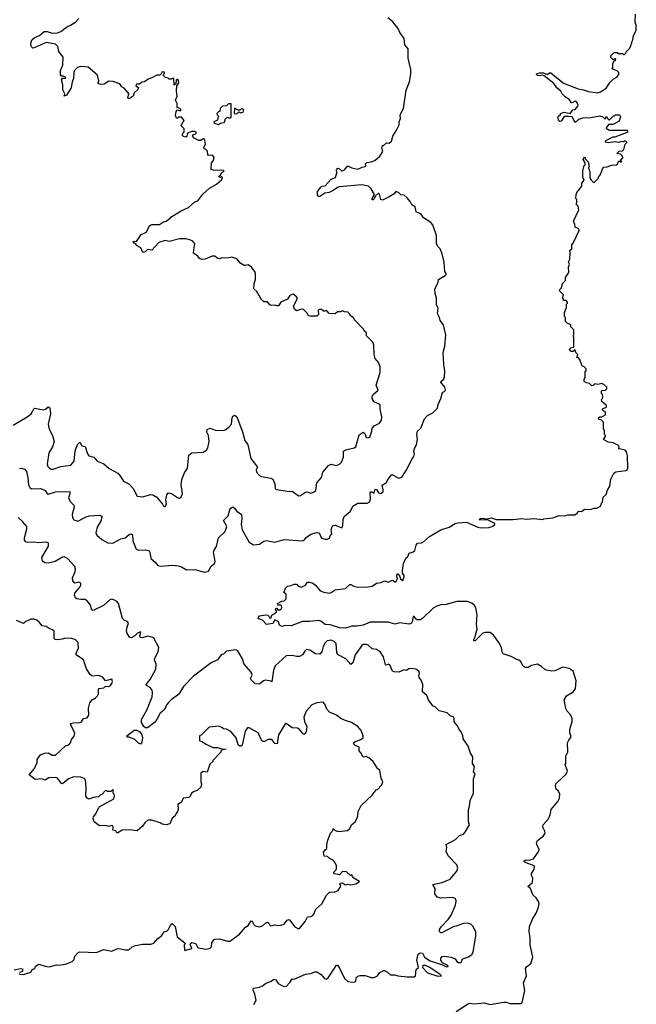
# Model space of a CAD drawing. Extents: x 2240384 to 2404287, y 351326 to 526670.
# Tile 233 of 256: x 2341617 to 2347630, y 480316 to 489920. Entities that reach past the tile are written whole.
import ezdxf

# ---------------------------------------------------------------- set-up
doc = ezdxf.new("R2010")
doc.units = 0

msp = doc.modelspace()

# ---------------------------------------------------------------- linework, layer by layer
at = {"layer": '0CON20XD'}
for points in [[(2343036.9, 487766.9), (2342974.6, 487745.4), (2342905, 487673.3), (2342865, 487677.5), (2342840, 487655), (2342825, 487650), (2342814.3, 487654.3), (2342800, 487695), (2342757, 487717), (2342750, 487735), (2342735, 487740), (2342723.8, 487755), (2342735, 487760), (2342755, 487757.5), (2342802.5, 487825), (2342855, 487847.5), (2342881.2, 487905), (2342893.4, 487916.6), (2342905, 487922), (2342979.5, 487920.5), (2343020.3, 487949.7), (2343045, 487956.2), (2343085, 487983.3), (2343092.5, 487995), (2343185, 488051.2), (2343263.6, 488086.4), (2343326.4, 488143.6), (2343355.9, 488154.1), (2343402.3, 488217.7), (2343466.7, 488275), (2343535, 488316.2), (2343589.3, 488360.7), (2343595, 488380), (2343585, 488390), (2343575, 488380), (2343563, 488383), (2343560, 488395), (2343578.3, 488401.7), (2343580, 488415), (2343610, 488445), (2343605, 488450), (2343505, 488452.5), (2343485, 488460), (2343487.5, 488525), (2343507.5, 488545), (2343512.5, 488575), (2343497, 488597), (2343460, 488595), (2343452.5, 488605), (2343448.3, 488638.3), (2343428.3, 488658.3), (2343415, 488660), (2343413, 488677), (2343430, 488705), (2343422.5, 488745), (2343415, 488757.5), (2343405, 488757.5), (2343385, 488742.5), (2343365, 488742.5), (2343320, 488765), (2343302.5, 488785), (2343311.7, 488798.3), (2343328.3, 488801.7), (2343340, 488815), (2343325, 488830), (2343295, 488830), (2343263, 488817), (2343250, 488805), (2343248.3, 488781.7), (2343237, 488773), (2343215, 488780), (2343203, 488793), (2343210, 488815), (2343220, 488825), (2343220, 488855), (2343192.5, 488885), (2343211.7, 488928.3), (2343220, 488935), (2343195, 488970), (2343165, 488970), (2343155, 488960), (2343145, 488960), (2343137.5, 488985), (2343142.5, 489025), (2343155, 489040), (2343185, 489030), (2343190, 489035), (2343190, 489045), (2343180, 489055), (2343153, 489063), (2343151.7, 489101.7), (2343137.5, 489135), (2343153.3, 489175), (2343147.5, 489225), (2343150, 489275), (2343167.5, 489305), (2343167, 489327), (2343160, 489335), (2343153, 489337), (2343141.7, 489328.3), (2343140, 489295), (2343125, 489280), (2343120, 489345), (2343115, 489350), (2343095, 489340), (2343075, 489340), (2343065, 489350), (2343040, 489355), (2343020, 489375), (2343020, 489385), (2343030, 489395), (2343028.3, 489408.3), (2343005, 489410), (2342998.3, 489391.7), (2342985, 489380), (2342955, 489380), (2342905, 489352.5), (2342869.3, 489340.7), (2342835, 489312.5), (2342808.3, 489311.7), (2342785, 489290), (2342755, 489290), (2342750, 489275), (2342777, 489257), (2342770.7, 489239.3), (2342733.3, 489205), (2342722.5, 489175), (2342685, 489147.5), (2342673.3, 489155), (2342680, 489195), (2342676.1, 489206.1), (2342635, 489252.5), (2342612.5, 489265), (2342592.5, 489295), (2342528.3, 489318.3), (2342485, 489321.2), (2342439.5, 489290.5), (2342405, 489286.7), (2342387.5, 489295), (2342383.6, 489303.6), (2342390, 489325), (2342378.8, 489365), (2342373, 489383), (2342285.9, 489455.9), (2342215, 489462.5), (2342180, 489455), (2342153.3, 489425), (2342146.7, 489405), (2342142.5, 489345), (2342130, 489315), (2342119.2, 489255), (2342075, 489183.3), (2342052.5, 489172.5), (2342057.5, 489195), (2342037.5, 489235), (2342038.8, 489285), (2342026.1, 489333.9), (2342035, 489350), (2342061.7, 489348.3), (2342067.5, 489355), (2342045, 489370), (2342025, 489367.5), (2342016.7, 489385), (2342013.8, 489425), (2342037.5, 489475), (2342041.2, 489555), (2341999.3, 489609.3), (2341989.7, 489659.7), (2341965, 489680), (2341875, 489695.7), (2341760, 489645), (2341745, 489643.3), (2341733.3, 489655), (2341727.5, 489675), (2341730, 489705), (2341740, 489725), (2341765, 489746.2), (2341810, 489765), (2341855, 489803.3), (2341885, 489806), (2341935, 489787.1), (2341985, 489790.6), (2342020, 489805), (2342075, 489845.8), (2342113.3, 489865), (2342160, 489895), (2342195, 489931.2)], [(2343622.4, 484927.6), (2343638.1, 484975), (2343605.8, 485035), (2343649.1, 485080.9), (2343669.3, 485150.7), (2343695, 485166.7), (2343712.5, 485155), (2343736.2, 485125), (2343778.8, 485095), (2343784.2, 485054.2), (2343778.5, 484995), (2343788.1, 484945), (2343854.4, 484825), (2343897.9, 484797.9), (2343955, 484802.9), (2343998.2, 484831.8), (2344025, 484839.1), (2344105.4, 484824.6), (2344195, 484848), (2344375, 484837.1), (2344393.3, 484846.7), (2344409.7, 484870.3), (2344455, 484900.6), (2344515, 484917.9), (2344536.2, 484915), (2344561.8, 484861.8), (2344595, 484851.4), (2344617.9, 484852.1), (2344637.3, 484862.7), (2344644.1, 484885.9), (2344660, 484905), (2344654.5, 484944.5), (2344662.7, 484975), (2344675, 484985.3), (2344695, 484989.3), (2344757.5, 484962.5), (2344767.8, 484985), (2344771.1, 485045), (2344781.4, 485075), (2344842, 485125), (2344866.2, 485175), (2344915, 485202.5), (2345005, 485204.2), (2345032.3, 485217.7), (2345038, 485245), (2345034.4, 485305), (2345040, 485315), (2345055, 485314.2), (2345075, 485300), (2345085, 485342), (2345097.6, 485337.6), (2345114.5, 485304.5), (2345135, 485298.8), (2345153, 485307), (2345160, 485315), (2345160, 485335), (2345151.7, 485378.3), (2345193.3, 485405), (2345206.7, 485435), (2345245, 485482.5), (2345315, 485447.5), (2345345, 485457.5), (2345387, 485523), (2345443.3, 485635), (2345461.7, 485658.3), (2345466, 485685), (2345461.2, 485715), (2345470, 485745), (2345487.3, 485772.7), (2345496, 485825), (2345488.8, 485875), (2345496, 485905), (2345529.4, 485935), (2345563.6, 486026.4), (2345595, 486058.8), (2345646.1, 486083.9), (2345690.7, 486129.3), (2345697.5, 486165), (2345723.3, 486225), (2345740, 486285), (2345762.5, 486297.5), (2345770, 486310), (2345764.5, 486335), (2345723.8, 486385), (2345726.2, 486393.8), (2345753.3, 486415), (2345758.8, 486435), (2345762, 486495), (2345752, 486555), (2345746.2, 486675), (2345764, 486735), (2345771.2, 486845), (2345750, 486945), (2345717.5, 486985), (2345712.5, 487015), (2345692.5, 487055), (2345697.5, 487105), (2345683, 487137), (2345682.5, 487205), (2345668.3, 487248.3), (2345666.7, 487295), (2345697.5, 487355), (2345702.5, 487385), (2345767.5, 487425), (2345777.5, 487435), (2345777.5, 487445), (2345763.3, 487465), (2345756.7, 487555), (2345737.5, 487635), (2345717.5, 487685), (2345697.5, 487705), (2345683.3, 487735), (2345682.5, 487815), (2345645, 487920), (2345625, 487942.5), (2345555, 487987.5), (2345533, 488023), (2345482.5, 488045), (2345472.5, 488095), (2345442.5, 488115), (2345426.1, 488146.1), (2345395, 488182.5), (2345367.7, 488207.7), (2345335, 488212.5), (2345312.5, 488235), (2345285, 488243.3), (2345267.7, 488222.3), (2345226.1, 488193.9), (2345155, 488160), (2345137.5, 488165), (2345126.4, 488216.4), (2345115, 488227.5), (2345087.5, 488202.5), (2345075, 488173.3), (2345065, 488163.3), (2345055, 488162.5), (2345053.8, 488175), (2345077.5, 488215), (2345045, 488270), (2345020, 488295), (2344955, 488308.1), (2344735, 488290.6), (2344715, 488284.2), (2344675, 488252.9), (2344635, 488234.5), (2344592.3, 488227.7), (2344545, 488196.7), (2344533.8, 488193.8), (2344520.7, 488200.7), (2344520, 488245), (2344555, 488287.5), (2344565, 488296.7), (2344595, 488298.8), (2344655, 488364), (2344698.1, 488381.9), (2344710, 488425), (2344706.7, 488455), (2344715, 488467.5), (2344725, 488472.5), (2344755, 488446.7), (2344765, 488446), (2344785.6, 488454.4), (2344815, 488490), (2344825, 488491.2), (2344855.9, 488475.9), (2344915, 488460.8), (2344958.3, 488481.7), (2344985, 488487.5), (2344992.5, 488495), (2344990, 488515), (2345003.9, 488526.1), (2345045, 488533.3), (2345080, 488545), (2345130.5, 488589.5), (2345157.5, 488635), (2345148.8, 488665), (2345155, 488692.5), (2345165, 488692.5), (2345195, 488720), (2345220, 488715), (2345243.6, 488736.4), (2345256.4, 488783.6), (2345290, 488835), (2345316.7, 488895), (2345317, 488923), (2345330, 488955), (2345328.3, 488991.7), (2345360, 489055), (2345387, 489233), (2345420, 489315), (2345433, 489387), (2345433, 489433), (2345406.7, 489545), (2345406.7, 489635), (2345373.3, 489675), (2345365, 489737.5), (2345323.3, 489795), (2345307.5, 489835), (2345255, 489897.5), (2345208.3, 489938.3)], [(2344905, 484004.7), (2344856.2, 484003.8), (2344795, 483986), (2344735, 483989.1), (2344645, 484018.2), (2344595, 484021.8), (2344555, 484051.8), (2344535, 484058.8), (2344445, 484048.6), (2344375, 484049.6), (2344265, 484006.7), (2344205, 484011.2), (2344177.5, 484002.5), (2344150, 484015), (2344140, 484045), (2344105, 484066.7), (2344085, 484031.2), (2344025, 484020), (2343985, 484062), (2343948.8, 484075), (2343943.8, 484086.2), (2343955.8, 484104.2), (2344015, 484114), (2344040, 484110), (2344052.5, 484085), (2344065, 484083.3), (2344077, 484113), (2344100, 484125), (2344120, 484145), (2344120, 484155), (2344110, 484165), (2344121.7, 484178.3), (2344128.3, 484178.3), (2344132.5, 484162.5), (2344155, 484163.3), (2344166.4, 484173.6), (2344172.5, 484185), (2344170, 484205), (2344165, 484210), (2344135, 484210), (2344130, 484225), (2344175, 484247.5), (2344195, 484250), (2344215, 484270), (2344216.2, 484316.2), (2344190, 484335), (2344200, 484345), (2344210, 484375), (2344230, 484395), (2344265, 484400), (2344295, 484412.5), (2344315, 484412.5), (2344333.9, 484393.9), (2344365, 484386), (2344403.3, 484405), (2344425, 484432.5), (2344443.6, 484433.6), (2344475, 484423.3), (2344503.3, 484405), (2344548.8, 484348.8), (2344582.5, 484335), (2344635, 484327.1), (2344655, 484331.4), (2344695, 484360), (2344795, 484372.9), (2344835, 484410), (2344845, 484411.2), (2344874.2, 484394.2), (2344915, 484384.4), (2345012.3, 484387.7), (2345055, 484393.8), (2345095, 484423.3), (2345140.8, 484429.2), (2345175, 484446.7), (2345215, 484432.5), (2345235, 484447.5), (2345255, 484452.5), (2345275, 484437.5), (2345285, 484437.5), (2345301.2, 484465), (2345296, 484495), (2345301.7, 484518.3), (2345318.8, 484505), (2345330, 484465), (2345355, 484450), (2345366.7, 484485), (2345365, 484500), (2345350.7, 484520.7), (2345348.8, 484545), (2345360, 484615), (2345383.9, 484666.1), (2345402.5, 484685), (2345415, 484717.5), (2345455, 484728.8), (2345468.9, 484741.1), (2345483.3, 484795), (2345495, 484813.8), (2345535, 484817.5), (2345553.6, 484826.4), (2345615, 484880), (2345725, 484943.3), (2345805, 484970), (2345865, 485006.7), (2345889.3, 485010.7), (2345975, 485020), (2346085, 484970), (2346115, 484963.8), (2346193, 484967), (2346225, 484977.5), (2346250, 484995), (2346250, 485005), (2346185, 485036.7), (2346102.3, 485042.3), (2346097.5, 485045), (2346110, 485055), (2346125, 485058.9), (2346175, 485051.2), (2346215, 485060), (2346265, 485043.8), (2346425, 485043.8), (2346515, 485055.6), (2346555, 485047.1), (2346635, 485053.8), (2346715, 485044), (2346728.3, 485051.7), (2346815, 485060), (2346877, 485083), (2346928.8, 485081.2), (2346965, 485090), (2347029.3, 485090.7), (2347052.5, 485105), (2347070, 485125), (2347095, 485122.5), (2347125, 485146.7), (2347182.3, 485142.3), (2347215, 485154.2), (2347245, 485154.3), (2347280, 485175), (2347290, 485205), (2347300, 485215), (2347308.3, 485261.7), (2347335, 485290), (2347348.3, 485331.7), (2347371.7, 485368.3), (2347383, 485437), (2347410, 485495), (2347431.2, 485508.8), (2347528.1, 485521.9), (2347540.8, 485529.2), (2347547.5, 485545), (2347544.3, 485664.3), (2347535.9, 485705.9), (2347522.3, 485722.3), (2347465, 485732.5), (2347460, 485735), (2347462.5, 485755), (2347456.1, 485766.1), (2347405, 485792.5), (2347355, 485797.5), (2347310, 485825), (2347330, 485855), (2347330, 485865), (2347320, 485875), (2347320, 485915), (2347310, 485925), (2347310, 485995), (2347290, 486015), (2347265, 486020), (2347260, 486035), (2347273, 486047), (2347295, 486047.5), (2347330, 486065), (2347330, 486095), (2347315, 486100), (2347300, 486115), (2347300, 486125), (2347338.3, 486141.7), (2347340, 486155), (2347292.5, 486195), (2347290, 486215), (2347300, 486225), (2347302.5, 486245), (2347300, 486265), (2347290, 486275), (2347290, 486295), (2347298.3, 486301.7), (2347330, 486305), (2347341.7, 486318.3), (2347342.5, 486335), (2347315, 486362.5), (2347295, 486370), (2347255, 486362.5), (2347225, 486367.5), (2347208.3, 486351.7), (2347195, 486350), (2347175, 486370), (2347145, 486377.5), (2347121.7, 486391.7), (2347120, 486415), (2347130, 486425), (2347132.5, 486487.5), (2347140, 486495), (2347140, 486515), (2347118.3, 486538.3), (2347101.7, 486541.7), (2347080, 486605), (2347065, 486620), (2347050, 486625), (2347060, 486655), (2347040, 486675), (2347038.3, 486688.3), (2347025, 486700), (2347017, 486683), (2346995, 486682.5), (2346985, 486690), (2346980, 486705), (2346991.7, 486718.3), (2347020, 486725), (2347020, 486825), (2347010, 486835), (2347020, 486845), (2347020, 486895), (2346990, 486925), (2346990, 486945), (2346955, 486960), (2346940, 486975), (2346940, 487015), (2346930, 487025), (2346930, 487065), (2346937, 487073), (2346940, 487095), (2346950, 487105), (2346950, 487145), (2346960, 487155), (2346960, 487165), (2346945, 487180), (2346921.7, 487181.7), (2346920, 487195), (2346910, 487205), (2346920, 487235), (2346880, 487275), (2346883, 487287), (2346900, 487305), (2346910, 487345), (2346940, 487375), (2346940, 487405), (2346973.3, 487455), (2346970, 487505), (2346977.5, 487535), (2346970, 487555), (2346983.3, 487585), (2346986.7, 487646.7), (2346982.5, 487667.5), (2347000, 487685), (2347000, 487725), (2347015, 487740), (2347073.3, 487865), (2347068.3, 487878.3), (2347032.5, 487895), (2347031.7, 487921.7), (2347017.5, 487955), (2347070, 488065), (2347061.7, 488101.7), (2347040, 488125), (2347050, 488135), (2347050, 488165), (2347040, 488175), (2347042.5, 488215), (2347050, 488235), (2347100, 488295), (2347100, 488325), (2347120, 488355), (2347110, 488385), (2347110, 488445), (2347123, 488497), (2347130, 488505), (2347130, 488525), (2347112.5, 488555), (2347121.7, 488578.3), (2347130, 488575), (2347131.7, 488561.7), (2347161.7, 488531.7), (2347170, 488485), (2347160, 488475), (2347167.5, 488467.5), (2347176.7, 488435), (2347178.3, 488378.3), (2347185, 488360), (2347215, 488330), (2347260, 488375), (2347260, 488385), (2347281.7, 488408.3), (2347300, 488465), (2347315, 488480), (2347347, 488483), (2347388.3, 488501.7), (2347437, 488503), (2347450, 488515), (2347455, 488540), (2347465, 488540), (2347475, 488530), (2347490, 488535), (2347480, 488545), (2347480, 488555), (2347497.5, 488572.5), (2347495, 488590), (2347477, 488607), (2347440, 488615), (2347463, 488637), (2347495, 488640), (2347510, 488655), (2347520, 488705), (2347538.3, 488721.7), (2347538.3, 488728.3), (2347515, 488737.5), (2347505, 488730), (2347488.3, 488731.7), (2347455, 488722.5), (2347425, 488727.5), (2347355, 488717.5), (2347330, 488725), (2347330, 488735), (2347340, 488745), (2347403, 488777), (2347425, 488777.5), (2347550, 488825), (2347545, 488840), (2347365, 488840), (2347355, 488850), (2347345, 488850), (2347340, 488865), (2347365, 488900), (2347405, 488900), (2347425, 488910), (2347466.7, 488933.3), (2347480, 488975), (2347465, 488990), (2347425, 488990), (2347415, 488980), (2347405, 488980), (2347365, 488940), (2347351.7, 488951.7), (2347345, 488970), (2347331.7, 488968.3), (2347325, 488950), (2347308.3, 488968.3), (2347275, 488977.5), (2347185, 488963.3), (2347105, 488960), (2347065, 488946.7), (2347035, 488917.5), (2347005, 488972.5), (2346965, 488976.7), (2346926.1, 488973.9), (2346898.6, 488931.4), (2346885, 488926.7), (2346875, 488932.5), (2346863.8, 488965), (2346870.6, 488979.4), (2346890, 488995), (2346890, 489005), (2346925, 489018), (2346986.2, 489003.8), (2347010.7, 489039.3), (2347035, 489043.8), (2347060, 489075), (2347062.5, 489085), (2347051.2, 489115), (2347035, 489126), (2347005, 489107.5), (2346995, 489112.5), (2346979.3, 489139.3), (2346935, 489167.5), (2346907.5, 489195), (2346893, 489223), (2346854.1, 489254.1), (2346827.3, 489297.3), (2346732.9, 489372.9), (2346715, 489378), (2346685, 489371.4), (2346667.5, 489375), (2346656.7, 489385), (2346660, 489395), (2346685, 489402.5), (2346725, 489402), (2346765, 489386.7), (2346785, 489400), (2346795, 489400), (2346920.3, 489300.3), (2347064.2, 489244.2), (2347116.4, 489236.4), (2347165, 489220), (2347255, 489207.5), (2347280, 489215), (2347335, 489252.5), (2347375, 489310), (2347405, 489340), (2347439.3, 489360.7), (2347460, 489385), (2347460, 489405), (2347445, 489420), (2347403, 489433), (2347390, 489445), (2347400, 489455), (2347400, 489495), (2347410, 489505), (2347411.7, 489518.3), (2347428.3, 489521.7), (2347430, 489535), (2347425, 489540), (2347415, 489530), (2347401.7, 489531.7), (2347381.7, 489551.7), (2347381.7, 489568.3), (2347415, 489600), (2347445, 489600), (2347455, 489590), (2347495, 489590), (2347505, 489580), (2347515, 489580), (2347528.3, 489591.7), (2347530, 489605), (2347567, 489643), (2347587, 489693), (2347588.3, 489711.7), (2347597, 489723), (2347602.5, 489765), (2347627.5, 489815), (2347630, 489865), (2347620, 489895), (2347622.5, 489975)], [(2343555, 488897.5), (2343575, 488911.2), (2343615, 488920), (2343623, 488957), (2343645, 488967.5), (2343665, 488960), (2343680, 488965), (2343678.3, 489098.3), (2343655, 489100), (2343635, 489080), (2343595, 489077.5), (2343572.5, 489055), (2343570, 489025), (2343555, 489020), (2343540, 489005), (2343541.7, 488991.7), (2343560, 488975), (2343550, 488965), (2343545, 488940), (2343510, 488925), (2343515, 488910), (2343555, 488897.5)], [(2343735, 489000), (2343755, 489020), (2343775, 489012.5), (2343795, 489017.5), (2343802.5, 489042.5), (2343785, 489050), (2343761.7, 489038.3), (2343748.3, 489038.3), (2343713, 489057), (2343710, 489005), (2343735, 489000)], [(2341554.4, 485965.6), (2341691.2, 486045), (2341730, 486075), (2341739.2, 486090.8), (2341754.3, 486125.7), (2341765, 486132), (2341845, 486115.6), (2341868.9, 486121.1), (2341895, 486142.5), (2341910, 486135), (2341917.5, 486075), (2341896.4, 485973.6), (2341904.3, 485924.3), (2341936, 485865), (2341954, 485805), (2341936, 485755), (2341900.8, 485695), (2341886.2, 485585), (2341892.3, 485562.3), (2341906.4, 485546.4), (2341925, 485536.7), (2341945, 485536.2), (2342018.8, 485561.2), (2342116.7, 485575), (2342150, 485615), (2342158, 485715), (2342181.4, 485775), (2342205, 485797.5), (2342224.4, 485764.4), (2342257, 485757), (2342277.5, 485685), (2342292, 485665), (2342341.2, 485651.2), (2342373.9, 485613.9), (2342437.8, 485587.8), (2342491.3, 485541.3), (2342575, 485497.1), (2342595.4, 485475.4), (2342629.1, 485419.1), (2342681.3, 485391.3), (2342725, 485346.2), (2342762.7, 485272.7), (2342815, 485266), (2342895, 485290), (2342915.8, 485285.8), (2342955, 485263.8), (2343010, 485195), (2343015, 485180), (2343025, 485170), (2343035, 485170), (2343047.5, 485195), (2343042.5, 485235), (2343052, 485285), (2343065, 485303.3), (2343097.7, 485297.7), (2343155, 485260), (2343175, 485253.3), (2343192.5, 485265), (2343203.9, 485296.1), (2343192, 485385), (2343198.8, 485435), (2343225, 485500), (2343252.5, 485545), (2343267.3, 485672.7), (2343295, 485695.7), (2343405, 485702.5), (2343437.9, 485722.1), (2343450.8, 485745), (2343466, 485805), (2343458, 485865), (2343442.5, 485895), (2343445.9, 485924.1), (2343475, 485934), (2343525, 485916.2), (2343605, 485912.5), (2343628.3, 485921.7), (2343656.7, 485945), (2343682, 485975), (2343689.2, 486035), (2343697, 486053), (2343715, 486062), (2343735.4, 486045.4), (2343790.6, 485900.6), (2343811.2, 485815), (2343842.3, 485772.3), (2343870.6, 485640.6), (2343936.2, 485555), (2343922, 485525), (2343926.2, 485505), (2343954.1, 485474.1), (2343975, 485462.5), (2344065, 485448.8), (2344085, 485436.7), (2344106.4, 485393.6), (2344110, 485345), (2344125, 485336), (2344245, 485318.6), (2344275, 485320), (2344335, 485276.2), (2344355, 485278.8), (2344405, 485311.2), (2344425, 485313.8), (2344455, 485300), (2344475, 485306.7), (2344503.6, 485326.4), (2344516.4, 485403.6), (2344560, 485455), (2344574, 485505), (2344627.4, 485572.6), (2344654.3, 485585.7), (2344705, 485572), (2344735.8, 485584.2), (2344755.7, 485604.3), (2344775.8, 485654.2), (2344775, 485710), (2344795, 485724), (2344877.3, 485742.7), (2344893.8, 485755), (2344927.9, 485872.1), (2344965, 485897.5), (2344981.4, 485885), (2344995, 485843.8), (2345015, 485841.2), (2345030.7, 485849.3), (2345052, 485905), (2345055, 485936.7), (2345072.7, 485957.3), (2345125.8, 485984.2), (2345146.2, 486015), (2345150, 486045), (2345131.2, 486125), (2345133.3, 486155), (2345127.5, 486165), (2345075, 486192), (2345054, 486225), (2345054.2, 486245.8), (2345065, 486262.5), (2345113.3, 486305), (2345092.5, 486355), (2345133, 486477), (2345132.5, 486535), (2345117.5, 486575), (2345083.6, 486613.6), (2345072.5, 486655), (2345070, 486745), (2345060, 486775), (2345007.5, 486825), (2345000, 486835), (2344997.5, 486865), (2344980.7, 486880.7), (2344967.5, 486905), (2344883.6, 486993.6), (2344875, 487010), (2344865, 487020), (2344855, 487020), (2344840, 487035), (2344840, 487045), (2344817, 487067), (2344785, 487070), (2344765, 487080), (2344745, 487070), (2344715, 487070), (2344695, 487050), (2344635, 487052.5), (2344615, 487077.5), (2344605, 487082.5), (2344591.7, 487078.3), (2344578.3, 487078.3), (2344561.7, 487091.7), (2344538.3, 487091.7), (2344528.3, 487081.7), (2344532.5, 487045), (2344515, 487027.5), (2344445, 487027.5), (2344435, 487032.5), (2344425, 487052.5), (2344385, 487093.3), (2344365, 487096.7), (2344315, 487080), (2344297.5, 487095), (2344287.5, 487125), (2344325, 487200), (2344317, 487217), (2344285, 487242.5), (2344250.7, 487229.3), (2344230, 487195), (2344163.9, 487166.1), (2344141.7, 487128.3), (2344125, 487127.5), (2344105, 487136.7), (2344075, 487132.5), (2344055, 487137.5), (2344035, 487167.5), (2343998.3, 487168.3), (2343975, 487190), (2343928.3, 487268.3), (2343900, 487295), (2343902.5, 487345), (2343917.5, 487385), (2343917.5, 487445), (2343910, 487465), (2343876.4, 487506.4), (2343845, 487530), (2343819.3, 487520.7), (2343805, 487522.5), (2343775, 487542.5), (2343735, 487586.7), (2343685, 487602.5), (2343645, 487592.5), (2343595, 487596.7), (2343565, 487588.8), (2343543.9, 487593.9), (2343521.7, 487611.7), (2343495, 487612.5), (2343427, 487583), (2343395, 487580), (2343371.4, 487591.4), (2343355, 487613.3), (2343313.3, 487643.3), (2343313.9, 487676.1), (2343326.7, 487735), (2343305, 487760), (2343275, 487773.8), (2343235, 487782), (2343175, 487780.8), (2343075, 487756.2), (2343036.9, 487766.9)], [(2341615, 485541.2), (2341636.1, 485546.1), (2341665, 485536.7), (2341682.4, 485512.4), (2341697.5, 485455), (2341703.8, 485383.8), (2341717.2, 485357.2), (2341733.8, 485345), (2341825, 485348), (2341865, 485326.2), (2341880.4, 485300.4), (2341895, 485292.5), (2341965, 485313.1), (2342107.8, 485317.8), (2342107.5, 485295), (2342094.4, 485255), (2342109.7, 485219.7), (2342146.5, 485185), (2342147.9, 485165), (2342129.4, 485095), (2342133.3, 485065), (2342145, 485042.9), (2342185, 485026.9), (2342265, 485070.4), (2342299.1, 485080.9), (2342395.5, 485085.5), (2342417.5, 485077.5), (2342413.3, 485035), (2342371.4, 484968.6), (2342359.2, 484915), (2342370.7, 484890.7), (2342418.9, 484848.9), (2342477.9, 484817.9), (2342525, 484813.1), (2342602, 484855), (2342645, 484867.1), (2342685, 484896.9), (2342705, 484904), (2342715.8, 484895), (2342720, 484835), (2342752, 484755), (2342774.4, 484744.4), (2342845, 484750.3), (2342878.7, 484738.7), (2342887.6, 484725), (2342895.5, 484665), (2342939.4, 484629.4), (2342965, 484594.4), (2342995, 484589.1), (2343105, 484600), (2343163.7, 484593.7), (2343193.8, 484583.8), (2343245, 484554.4), (2343325, 484556.5), (2343420.3, 484529.7), (2343458.3, 484541.7), (2343485, 484590), (2343517.5, 484615), (2343523.3, 484635), (2343508.6, 484725), (2343513.1, 484745), (2343537.4, 484782.6), (2343557.1, 484865), (2343622.4, 484927.6)], [(2344737.2, 480667.2), (2344785, 480566.7), (2344818.6, 480538.6), (2344859.7, 480530.3), (2344885.8, 480534.2), (2344895, 480542.5), (2344897.5, 480575), (2344915, 480590), (2344937, 480597), (2344985, 480597.5), (2345045, 480576.2), (2345075, 480576.7), (2345107.5, 480595), (2345130, 480625), (2345165, 480646.7), (2345175, 480646.7), (2345205, 480628.8), (2345234.6, 480604.6), (2345275, 480604.6), (2345305, 480593.8), (2345395, 480584.6), (2345465.4, 480584.6), (2345475.5, 480595), (2345482.9, 480655), (2345506.7, 480675), (2345491.5, 480745), (2345501.5, 480805), (2345521.2, 480818.8), (2345546, 480816), (2345566.1, 480776.1), (2345620.9, 480740.9), (2345740.9, 480700.9), (2345778.3, 480681.7), (2345795, 480683.3), (2345791.2, 480695), (2345741.5, 480721.5), (2345722.5, 480745), (2345724.3, 480765.7), (2345738.3, 480781.7), (2345755, 480786), (2345825, 480776.2), (2345865, 480760), (2345880, 480735), (2345895, 480724), (2345917.5, 480725), (2345927.5, 480735), (2345933.3, 480756.7), (2345948.3, 480761.7), (2345995, 480777.5), (2346025, 480802.5), (2346040, 480825), (2346066.2, 480985), (2346065, 481020), (2346040, 481075), (2346017, 481097), (2345985, 481106.7), (2345945, 481103.3), (2345875, 481076.7), (2345850, 481075), (2345735, 481012.5), (2345725, 481012.5), (2345710, 481025), (2345712.5, 481045), (2345727, 481073), (2345795, 481143.3), (2345823.8, 481185), (2345865.8, 481284.2), (2345873.3, 481325), (2345865.9, 481345.9), (2345845, 481358), (2345725, 481351.4), (2345689.5, 481359.5), (2345666.7, 481395), (2345668, 481445), (2345647.5, 481485), (2345737.3, 481502.7), (2345813.6, 481536.4), (2345878.8, 481615), (2345888.8, 481645), (2345878.8, 481675), (2345795, 481763.8), (2345776.7, 481805), (2345783.3, 481845), (2345777.5, 481875), (2345865.8, 481924.2), (2345905, 481962.5), (2345943.6, 481976.4), (2345962.5, 481995), (2346003.3, 482065), (2345993, 482097), (2345993.3, 482215), (2346003.3, 482245), (2346010, 482305), (2346042.5, 482375), (2346043.3, 482515), (2346057.5, 482565), (2346043.3, 482585), (2346052.5, 482635), (2346032.5, 482665), (2346035, 482730), (2346014.1, 482764.1), (2345990, 482835), (2345943.3, 482905), (2345940, 482935), (2345923.3, 482975), (2345903.3, 482995), (2345885, 483032.5), (2345855, 483070), (2345853.3, 483105), (2345846.7, 483115), (2345813.1, 483133.1), (2345785, 483157.5), (2345709.3, 483179.3), (2345673, 483213), (2345647, 483227), (2345602.5, 483285), (2345588.3, 483328.3), (2345545, 483362.5), (2345547.5, 483435), (2345527.5, 483485), (2345513, 483503), (2345510, 483515), (2345517.5, 483545), (2345510, 483565), (2345480, 483585), (2345435, 483590), (2345413.4, 483586.6), (2345387.7, 483572.3), (2345365, 483578.6), (2345315, 483556.1), (2345270.2, 483560.2), (2345252.5, 483565), (2345225, 483626.7), (2345215, 483633.3), (2345195, 483622.5), (2345185, 483627.5), (2345165.8, 483705), (2345135, 483750), (2345095, 483775.7), (2345053.6, 483783.6), (2345015, 483817.8), (2344995, 483825.5), (2344965.8, 483824.2), (2344954.2, 483815), (2344888.1, 483725), (2344864.3, 483645), (2344845, 483630), (2344796.8, 483686.8), (2344716.4, 483726.4), (2344708.3, 483748.3), (2344701.9, 483835), (2344685.3, 483855.3), (2344655, 483866.2), (2344615, 483861.9), (2344595, 483842.9), (2344577.5, 483805), (2344564.6, 483755.4), (2344545, 483730.8), (2344501.2, 483735), (2344445, 483770), (2344415, 483776.2), (2344398.3, 483761.7), (2344375, 483723.3), (2344345, 483707.5), (2344315, 483707.1), (2344275, 483719.5), (2344215, 483715.6), (2344108, 483618), (2344092.5, 483575), (2344075, 483460), (2344066.7, 483466.7), (2344013, 483477), (2343995, 483472), (2343955, 483437.5), (2343915, 483442.7), (2343870.6, 483485), (2343868.9, 483495), (2343882.9, 483525), (2343874.2, 483554.2), (2343806, 483635), (2343789.5, 483685), (2343745, 483763.1), (2343725, 483772.7), (2343635, 483758.9), (2343605, 483730), (2343585, 483728), (2343545, 483674.6), (2343484.5, 483645.5), (2343312.6, 483517.4), (2343213.7, 483416.3), (2343168.5, 483341.5), (2343092.9, 483285), (2343064.3, 483255), (2343045, 483230), (2343032.5, 483195), (2343019, 483181), (2342986.9, 483155), (2342954.4, 483095), (2342930.6, 483065), (2342865, 483011.1), (2342845, 483013), (2342826.2, 483025), (2342804.6, 483065), (2342803.5, 483095), (2342857.8, 483185), (2342909.6, 483315), (2342913.1, 483353.1), (2342908.8, 483378.8), (2342888.8, 483405), (2342855, 483424), (2342851.9, 483435), (2342889.2, 483485), (2342946, 483585), (2342948, 483635), (2342934, 483665), (2342932.5, 483685), (2342969.2, 483755), (2342973.1, 483795), (2342925, 483886.7), (2342915, 483894), (2342865, 483907.1), (2342815, 483890), (2342792.5, 483892.5), (2342789.3, 483910.7), (2342800, 483945), (2342795, 483950), (2342765, 483936.7), (2342738.8, 483911.2), (2342705, 483891.2), (2342692.7, 483892.7), (2342664.1, 483934.1), (2342660, 483955), (2342662, 483985), (2342677.7, 484032.3), (2342665, 484051.2), (2342635, 484061.2), (2342618.5, 484078.5), (2342579.2, 484225), (2342565, 484243.8), (2342535, 484260), (2342515, 484266), (2342495, 484262), (2342433.4, 484206.6), (2342335, 484157.5), (2342320, 484165), (2342305.6, 484215), (2342268.9, 484258.9), (2342255, 484264.2), (2342215, 484262.9), (2342175, 484272), (2342161.7, 484281.7), (2342151.2, 484305), (2342154, 484325), (2342205, 484383.3), (2342213.8, 484405), (2342213.3, 484423.3), (2342195, 484433.8), (2342155, 484423.8), (2342135.5, 484445.5), (2342132.5, 484475), (2342157.9, 484535), (2342161.8, 484565), (2342155.9, 484585.9), (2342123, 484623), (2342084.3, 484665), (2342049.7, 484679.7), (2342035, 484677.8), (2341963.7, 484636.4), (2341895, 484618.9), (2341861.5, 484621.5), (2341839.1, 484639.1), (2341832.7, 484675), (2341896.9, 484785), (2341899.7, 484809.7), (2341895, 484818), (2341875, 484822.5), (2341805, 484817.1), (2341755, 484823.1), (2341695, 484820), (2341675.9, 484825.9), (2341664.3, 484844.3), (2341664.4, 484864.4), (2341687.6, 484952.4), (2341685.8, 484975), (2341646.2, 485025), (2341603.3, 485065)], [(2345875, 480246.7), (2345985, 480318.8), (2346005, 480325.8), (2346045, 480321.2), (2346145, 480331.2), (2346205, 480313.3), (2346335.8, 480335.8), (2346365, 480336), (2346396.1, 480323.9), (2346507.5, 480325), (2346516.2, 480335), (2346541.7, 480451.7), (2346531.2, 480525), (2346558, 480595), (2346548.8, 480665), (2346558.3, 480681.7), (2346601.2, 480715), (2346620, 480775), (2346596, 480895), (2346596, 480965), (2346584, 481025), (2346588.8, 481075), (2346616.2, 481145), (2346653.8, 481205), (2346673, 481253), (2346683.3, 481295), (2346677.7, 481317.7), (2346653.3, 481355), (2346622.5, 481385), (2346597.5, 481445), (2346572.5, 481465), (2346616.2, 481505), (2346620, 481545), (2346608.3, 481571.7), (2346608.3, 481591.7), (2346632.5, 481635), (2346636.4, 481656.4), (2346632.5, 481665), (2346555, 481694.2), (2346536.7, 481705), (2346536.7, 481715), (2346555, 481724), (2346585, 481721.9), (2346627.5, 481735), (2346680.7, 481809.3), (2346683.3, 481825), (2346660, 481875), (2346657.5, 481895), (2346667.5, 481915), (2346725, 481960), (2346741.2, 481985), (2346738.8, 482005), (2346718.8, 482045), (2346722, 482065), (2346773.3, 482125), (2346790, 482165), (2346800, 482215), (2346866, 482295), (2346880.8, 482325), (2346884, 482365), (2346870, 482395), (2346850, 482415), (2346841.7, 482448.3), (2346846.7, 482465), (2346865, 482486.7), (2346945, 482560), (2346959.3, 482590.7), (2346937.5, 482655), (2346942.5, 482665), (2346943.3, 482735), (2346963, 482777), (2346960, 482865), (2346971.7, 482891.7), (2346993.3, 482925), (2346983.3, 482965), (2346983.3, 482995), (2347003.3, 483075), (2347003.6, 483103.6), (2346991.2, 483135), (2346956.7, 483175), (2346942.3, 483202.3), (2346926.2, 483285), (2346948, 483325), (2347015, 483364.6), (2347036.2, 483395), (2347042, 483472), (2347013.7, 483563.7), (2346975, 483591.1), (2346915, 483603.3), (2346835, 483567.5), (2346805, 483565.7), (2346755, 483574.3), (2346734.2, 483584.2), (2346705, 483611.2), (2346665, 483632), (2346608.3, 483621.7), (2346575, 483602), (2346545, 483600), (2346526.7, 483615), (2346501.7, 483661.7), (2346485, 483673.3), (2346465, 483678), (2346408.8, 483708.8), (2346333.3, 483735), (2346323, 483753), (2346314, 483795), (2346288, 483845), (2346236.4, 483916.4), (2346205, 483942), (2346155, 483943.8), (2346135, 483936.7), (2346057.5, 483862.5), (2346045, 483861.2), (2346044.6, 483875), (2346055.6, 483894.4), (2346078, 483975), (2346071.2, 484025), (2346077.5, 484115), (2346064.1, 484184.1), (2346053.8, 484205), (2346025, 484230), (2345985, 484243.8), (2345880, 484245), (2345775, 484216), (2345725, 484211.4), (2345685, 484198.9), (2345650.5, 484179.5), (2345549.3, 484080.7), (2345525, 484066), (2345494.4, 484064.4), (2345482.2, 484072.2), (2345465, 484100), (2345455, 484100), (2345444.2, 484045), (2345436.4, 484033.6), (2345416.1, 484023.9), (2345325, 484036.2), (2345275, 484024.3), (2345215, 484044.5), (2345035, 484043.1), (2344966.4, 484013.6), (2344905, 484004.7)], [(2345143, 482523), (2345127.5, 482595), (2345107.5, 482615), (2345062.5, 482685), (2345020.7, 482720.7), (2344995, 482732.5), (2344975, 482727.5), (2344963.6, 482733.6), (2344945, 482770), (2344928.3, 482788.3), (2344927.5, 482825), (2344884.1, 482844.1), (2344872.5, 482855), (2344885, 482877.5), (2344945, 482900), (2344966.7, 482915), (2344967.5, 482935), (2344946.7, 482985), (2344916.1, 483026.1), (2344853.6, 483063.6), (2344785, 483086.7), (2344747.5, 483105), (2344707.5, 483135), (2344637.5, 483165), (2344613.9, 483193.9), (2344592.5, 483245), (2344575, 483262.5), (2344515, 483256.7), (2344465, 483237.5), (2344410, 483175), (2344386.7, 483115), (2344393.3, 483075), (2344416.7, 483025), (2344410.8, 482975), (2344398.5, 482951.5), (2344385, 482950.8), (2344345.6, 482995.6), (2344325, 483008.8), (2344275, 483013.8), (2344215, 483053.3), (2344203.8, 483045), (2344142, 482945), (2344127.5, 482855), (2344105, 482859.2), (2344075, 482900), (2344040.7, 482899.3), (2344005, 482880), (2343988.3, 482878.3), (2343977, 482887), (2343943, 482963), (2343855, 483012.5), (2343838.3, 483011.7), (2343815, 482980), (2343786.7, 482845), (2343775, 482833.3), (2343763.6, 482833.6), (2343748.3, 482848.3), (2343726.7, 482915), (2343675, 482977.5), (2343635, 483000), (2343605, 483002.5), (2343590, 483015), (2343555, 483027.5), (2343465, 483020), (2343388.3, 482941.7), (2343370, 482935), (2343370, 482885), (2343395, 482880), (2343435, 482852.5), (2343500.7, 482820.7), (2343545, 482821.2), (2343585, 482807.5), (2343630, 482805), (2343591.7, 482798.3), (2343580, 482785), (2343580, 482775), (2343500, 482695), (2343500, 482685), (2343473, 482657), (2343445, 482580), (2343405, 482587.5), (2343385, 482570), (2343382.5, 482485), (2343390, 482465), (2343383.3, 482435), (2343348.3, 482401.7), (2343318.3, 482391.7), (2343293.3, 482375), (2343280, 482345), (2343266, 482334), (2343212, 482328), (2343195, 482287.5), (2343160, 482265), (2343162.5, 482215), (2343157.5, 482195), (2343141.7, 482178.3), (2343129.3, 482150.7), (2343105, 482130), (2343082.5, 482075), (2343045, 482067.5), (2343005, 482073.3), (2342986.1, 482086.1), (2342905, 482113.3), (2342867.5, 482112.5), (2342837.5, 482085), (2342816, 482054), (2342761.7, 482008.3), (2342685, 482018.8), (2342615, 482014.2), (2342575, 481990), (2342565, 481990), (2342555, 482006.7), (2342524, 482014), (2342528.8, 482045), (2342525, 482056.7), (2342515, 482060), (2342485, 482050), (2342455, 482058.8), (2342395, 482056.7), (2342343.3, 482095), (2342333.8, 482125), (2342336.7, 482145), (2342360, 482175), (2342387.5, 482235), (2342397.5, 482245), (2342535, 482320), (2342542.5, 482345), (2342540, 482365), (2342530, 482375), (2342528.3, 482408.3), (2342521.7, 482408.3), (2342505, 482390), (2342475, 482390), (2342468.3, 482398.3), (2342455, 482400), (2342418.3, 482361.7), (2342405, 482360), (2342385, 482340), (2342335, 482332.5), (2342295, 482317.5), (2342275, 482327.5), (2342262.5, 482345), (2342266.7, 482435), (2342257.5, 482505), (2342247, 482517), (2342215, 482532.5), (2342145, 482536), (2342092.5, 482515), (2342035, 482467.5), (2342025, 482470), (2341985, 482522.5), (2341968.3, 482528.3), (2341900, 482525), (2341865, 482503.3), (2341833.6, 482513.6), (2341767, 482507), (2341710, 482555), (2341762.5, 482615), (2341786.4, 482673.6), (2341787.5, 482705), (2341821.7, 482748.3), (2341860, 482765), (2341895, 482770), (2341935, 482746.7), (2341965, 482746.7), (2342063.9, 482836.1), (2342095, 482847.5), (2342112.5, 482865), (2342121.7, 482898.3), (2342147.7, 482932.3), (2342154, 482965), (2342121.2, 483025), (2342112.5, 483055), (2342137.7, 483062.3), (2342206.7, 483063.3), (2342219.3, 483070.7), (2342240, 483105), (2342275, 483110), (2342290, 483135), (2342287.5, 483205), (2342300, 483255), (2342323.6, 483286.4), (2342356.1, 483303.9), (2342377.5, 483325), (2342386.7, 483345), (2342386.7, 483385), (2342393.3, 483396.7), (2342437.5, 483402.5), (2342455, 483420), (2342485, 483416.7), (2342498.3, 483421.7), (2342516.7, 483445), (2342523.3, 483465), (2342515, 483486.7), (2342455, 483472.5), (2342427, 483507), (2342385, 483522.5), (2342325, 483517.5), (2342305, 483532.5), (2342267.3, 483587.3), (2342240, 483675), (2342168.8, 483725), (2342168.8, 483745), (2342190, 483785), (2342186.4, 483846.4), (2342160.7, 483870.7), (2342127, 483883), (2342065, 483888.8), (2342031.4, 483878.6), (2341985, 483870), (2341962.5, 483875), (2341953.8, 483885), (2341952.5, 483955), (2341938.3, 483968.3), (2341905, 483980), (2341875, 484000), (2341835, 484007.5), (2341811.2, 484041.2), (2341785, 484063.3), (2341755, 484073.3), (2341725, 484072.5), (2341670, 484045), (2341655, 484030), (2341585, 484060)], [(2342795, 482852.5), (2342775, 482862.5), (2342738.9, 482898.9), (2342685, 482922), (2342665, 482920), (2342662, 482935), (2342735, 482988.5), (2342755, 482989.2), (2342785, 482975.2), (2342806.7, 482945), (2342814.4, 482915.6), (2342808.6, 482871.4), (2342795, 482852.5)], [(2341612.5, 480615), (2341618.3, 480608.3), (2341655, 480607.5), (2341725, 480630), (2341741.7, 480658.3), (2341755, 480660), (2341768.3, 480671.7), (2341771.7, 480688.3), (2341802.9, 480707.1), (2341865, 480687.5), (2341905, 480682.5), (2341975, 480700), (2341995, 480697.5), (2342065, 480707.5), (2342130, 480735), (2342147, 480753), (2342153.6, 480786.4), (2342185, 480817.5), (2342203, 480827), (2342365, 480822.5), (2342435, 480850), (2342515, 480833.3), (2342563.6, 480856.4), (2342585, 480860), (2342645, 480847.5), (2342681.7, 480848.3), (2342713.9, 480876.1), (2342745, 480890), (2342815, 480901.2), (2342895, 480903.3), (2342925, 480913.3), (2342965, 480957.5), (2343000, 480985), (2343027, 481023), (2343055, 481033.3), (2343065, 481043.3), (2343090, 481095), (2343105, 481102.5), (2343133.3, 481075), (2343153.9, 480973.9), (2343227.5, 480915), (2343230, 480905), (2343220, 480895), (2343225, 480840), (2343295, 480860), (2343297, 480867), (2343280, 480895), (2343281.7, 480908.3), (2343295, 480920), (2343335, 480910), (2343351.7, 480871.7), (2343358.3, 480868.3), (2343435, 480853.3), (2343475, 480863.3), (2343487.5, 480875), (2343492.5, 480915), (2343513.6, 480946.4), (2343525, 480952.5), (2343565, 480953.3), (2343645, 480932.5), (2343665, 480932.5), (2343686.1, 480943.9), (2343759.5, 481000.5), (2343820.3, 481069.7), (2343843.9, 481086.1), (2343875, 481130), (2343885, 481127.5), (2343901.2, 481095), (2343915, 481081.2), (2343955, 481071.2), (2343985, 481080), (2344015, 481108), (2344035, 481116.7), (2344048.3, 481108.3), (2344057, 481087), (2344070.7, 481080.7), (2344105, 481092.5), (2344135, 481083.3), (2344165, 481086.7), (2344195, 481096.7), (2344226.7, 481135), (2344245, 481143.8), (2344301.7, 481071.7), (2344335, 481051.2), (2344345, 481056.2), (2344399.4, 481125), (2344425, 481170), (2344455, 481172.5), (2344475, 481182.5), (2344485.8, 481194.2), (2344506.4, 481243.6), (2344563, 481297), (2344609.3, 481380.7), (2344635, 481407.5), (2344645, 481412.5), (2344685, 481410), (2344723, 481427), (2344742.5, 481455), (2344747.5, 481477.5), (2344740, 481485), (2344741.7, 481498.3), (2344765, 481500), (2344795, 481482.5), (2344815, 481487.5), (2344845, 481480), (2344895, 481490), (2344930, 481515), (2344877, 481547), (2344861.7, 481561.7), (2344855, 481580), (2344841.7, 481571.7), (2344805, 481607.5), (2344765, 481610), (2344735, 481580), (2344685, 481590), (2344680, 481605), (2344707.5, 481635), (2344706.7, 481665), (2344691.7, 481701.7), (2344675, 481723.3), (2344635, 481740), (2344617.7, 481757.7), (2344585, 481760), (2344580.3, 481799.7), (2344595, 481823.3), (2344612.5, 481835), (2344611.2, 481875), (2344623, 481917), (2344648.8, 481985), (2344672.5, 482015), (2344675, 482030), (2344695, 482010), (2344725, 482000), (2344815, 482010), (2344835, 482030), (2344852.5, 482065), (2344887.5, 482095), (2344903.3, 482125), (2344913.3, 482155), (2344916.7, 482195), (2344947.5, 482255), (2345053, 482357), (2345093.6, 482406.4), (2345105, 482410), (2345150, 482455), (2345157.5, 482485), (2345143, 482523)], [(2343900, 480315), (2343922, 480355), (2343910.8, 480415), (2343894, 480455), (2343896.7, 480473.3), (2343955, 480484), (2343985, 480496), (2344015, 480518), (2344069.7, 480540.3), (2344095, 480561.2), (2344114.2, 480554.2), (2344137.3, 480517.3), (2344185, 480492), (2344215, 480490), (2344252.9, 480527.1), (2344275, 480563.8), (2344295, 480560), (2344405, 480611.4), (2344455, 480617.8), (2344495, 480634), (2344515, 480631.2), (2344555.8, 480605.8), (2344588.8, 480568.8), (2344605, 480561.2), (2344626, 480575), (2344705, 480696.7), (2344715, 480696.7), (2344737.2, 480667.2)], [(2345695, 480591.8), (2345725, 480592.5), (2345730, 480595), (2345715, 480611.4), (2345609.6, 480679.6), (2345575, 480695.5), (2345550, 480695), (2345546.2, 480675), (2345595, 480622.5), (2345695, 480591.8)], [(2341565, 480652.5), (2341624.1, 480665.9), (2341643.3, 480663.3), (2341646.2, 480643.8), (2341636.7, 480633.3), (2341615, 480627.5)]]:
    msp.add_lwpolyline(points, dxfattribs=at)

doc.saveas('drawing.dxf')
